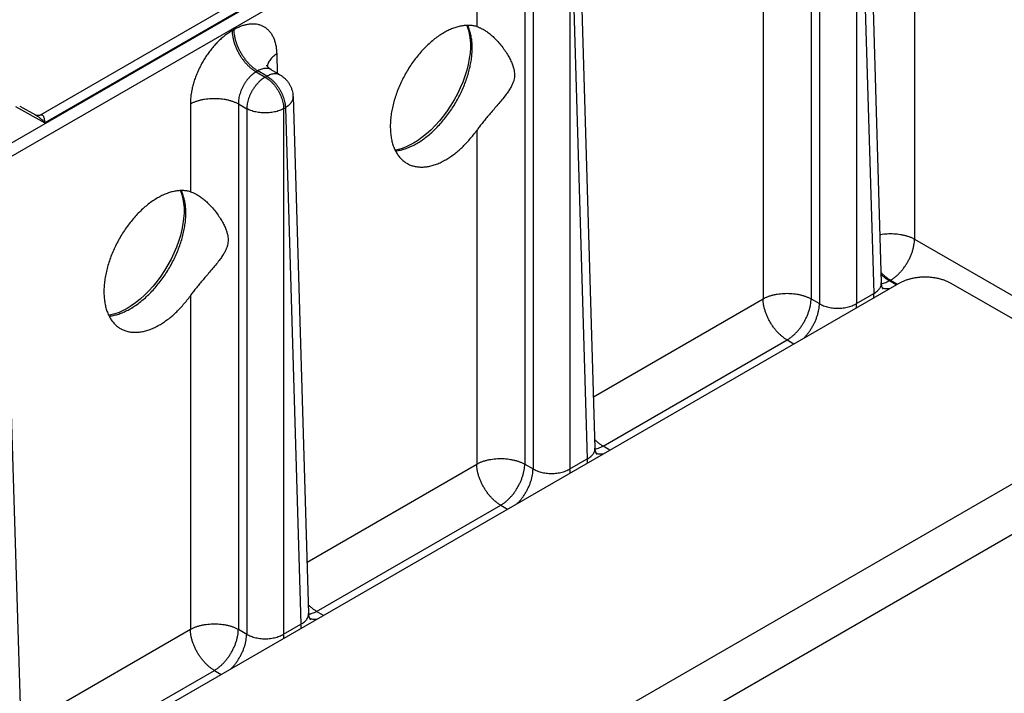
# Model space of a CAD drawing. Header units: inches. Extents: x 0 to 34, y 0 to 22.
# Tile 21 of 83: x 7 to 9.3, y 15.9 to 17.4. Entities that reach past the tile are written whole.
import ezdxf

# ---------------------------------------------------------------- set-up
doc = ezdxf.new("R2010")
doc.units = ezdxf.units.IN
doc.header["$LTSCALE"] = 1.87
doc.header["$MEASUREMENT"] = 0
doc.layers.get('0').update_dxf_attribs({"linetype": 'CONTINUOUS'})

msp = doc.modelspace()

# ---------------------------------------------------------------- linework, layer by layer
at = {"color": 7, "linetype": 'CONTINUOUS'}
for p, q in [((8.9531, 18.2464), (3.7273, 15.2291)), ((8.9666, 18.2233), (3.7408, 15.2061)), ((9.0768, 18.2233), (9.0768, 16.8994)), ((8.9647, 17.9863), (9.0006, 16.7989)), ((8.8393, 17.9696), (8.8393, 16.7623)), ((8.8584, 17.9586), (8.8584, 16.7512)), ((8.9432, 17.9586), (8.9432, 16.7512)), ((8.9471, 17.9609), (8.983, 16.7742)), ((8.3071, 17.6066), (8.343, 16.4192)), ((8.0714, 17.5899), (8.0714, 17.388)), ((8.1817, 17.5899), (8.1817, 16.3826)), ((8.2008, 17.5789), (8.2008, 16.3715)), ((8.2856, 17.5789), (8.2856, 16.3715)), ((8.2895, 17.5812), (8.3254, 16.3945)), ((8.729, 17.5289), (8.729, 16.7623)), ((7.5586, 17.4429), (7.0796, 17.1664)), ((7.4978, 17.4315), (7.0704, 17.1848)), ((7.5136, 17.3805), (7.5096, 17.3783)), ((7.6142, 17.2802), (7.6128, 17.3252)), ((7.5687, 17.2861), (7.5648, 17.2838)), ((7.5648, 17.2838), (7.5856, 17.2718)), ((7.5895, 17.2741), (7.5687, 17.2861)), ((7.6195, 17.2771), (7.5992, 17.2888)), ((7.5856, 17.2718), (7.5895, 17.2741)), ((7.4138, 17.2103), (7.4138, 17.0083)), ((7.524, 17.2103), (7.524, 16.0029)), ((7.524, 17.2103), (7.5432, 17.1992)), ((7.6495, 17.2269), (7.6854, 16.0395)), ((7.0121, 17.2041), (7.0796, 17.1664)), ((7.0218, 17.2052), (7.0581, 17.185)), ((7.5432, 17.1992), (7.5432, 15.9918)), ((7.628, 17.1992), (7.6319, 17.2015)), ((7.628, 17.1992), (7.628, 15.9918)), ((7.6319, 17.2015), (7.6678, 16.0148)), ((8.0714, 17.1492), (8.0714, 16.3826)), ((9.0768, 16.8994), (10.1173, 16.2987)), ((6.9919, 16.8473), (7.0278, 15.6598)), ((9.0191, 16.8035), (9.0217, 16.805)), ((9.035, 16.7943), (9.0191, 16.8035)), ((9.0217, 16.805), (9.0376, 16.7958)), ((9.0408, 16.7977), (4.9627, 14.443)), ((9.574, 16.5593), (9.161, 16.7977)), ((7.4138, 16.7695), (7.4138, 16.0029)), ((8.3394, 16.5373), (8.729, 16.7623)), ((8.8393, 16.7623), (8.8584, 16.7512)), ((8.9432, 16.7512), (8.983, 16.7742)), ((8.3615, 16.4238), (8.7841, 16.6678)), ((8.7841, 16.6678), (8.8, 16.6587)), ((5.4916, 14.1377), (9.574, 16.4947)), ((8.3774, 16.4146), (8.3615, 16.4238)), ((8.2856, 16.3715), (8.3254, 16.3945)), ((5.592, 14.0797), (9.574, 16.3788)), ((7.6818, 16.1576), (8.0714, 16.3826)), ((8.1817, 16.3826), (8.2008, 16.3715)), ((7.7038, 16.0441), (8.1265, 16.2881)), ((8.1265, 16.2881), (8.1424, 16.279)), ((7.7198, 16.0349), (7.7038, 16.0441)), ((7.628, 15.9918), (7.6678, 16.0148)), ((7.0242, 15.7779), (7.4138, 16.0029)), ((7.524, 16.0029), (7.5432, 15.9918)), ((7.0462, 15.6644), (7.4689, 15.9085)), ((7.4689, 15.9085), (7.4848, 15.8993))]:
    msp.add_line(p, q, dxfattribs=at)
for points in [[(8.0486, 17.3905), (8.0488, 17.3902), (8.0519, 17.3815), (8.0543, 17.372), (8.0559, 17.3617), (8.0568, 17.3507), (8.0568, 17.3391), (8.056, 17.3269), (8.0543, 17.3142), (8.0518, 17.301), (8.0484, 17.2877), (8.0443, 17.2741), (8.0393, 17.2604), (8.0336, 17.2468), (8.0271, 17.2332), (8.0199, 17.2199), (8.0122, 17.2069), (8.0038, 17.1944), (7.995, 17.1824), (7.9857, 17.1709), (7.976, 17.1602), (7.9661, 17.1502), (7.956, 17.1411), (7.9457, 17.1329), (7.9355, 17.1256), (7.9262, 17.1198)], [(7.5992, 17.2888), (7.5966, 17.2905), (7.5941, 17.2926), (7.5921, 17.2946), (7.5906, 17.2964), (7.5897, 17.2979), (7.5892, 17.2988), (7.5891, 17.299)], [(7.0704, 17.1848), (7.0701, 17.1846), (7.0691, 17.1841), (7.0675, 17.1837), (7.0656, 17.1834), (7.0634, 17.1834), (7.0612, 17.1838), (7.0592, 17.1844), (7.0581, 17.185)], [(7.9262, 17.1198), (7.9172, 17.115), (7.9075, 17.1107), (7.898, 17.1073), (7.8889, 17.1049), (7.8839, 17.1041)], [(7.391, 17.0108), (7.3911, 17.0106), (7.3943, 17.0018), (7.3967, 16.9923), (7.3983, 16.982), (7.3992, 16.971), (7.3992, 16.9594), (7.3983, 16.9472), (7.3967, 16.9345), (7.3942, 16.9214), (7.3908, 16.908), (7.3866, 16.8944), (7.3817, 16.8807), (7.3759, 16.8671), (7.3695, 16.8535), (7.3623, 16.8402), (7.3546, 16.8272), (7.3462, 16.8147), (7.3374, 16.8027), (7.3281, 16.7912), (7.3184, 16.7805), (7.3085, 16.7705), (7.2984, 16.7614), (7.2881, 16.7532), (7.2778, 16.7459), (7.2686, 16.7402)], [(9.005, 16.7844), (9.0051, 16.7844), (9.0048, 16.7847), (9.0042, 16.7855), (9.0034, 16.7871), (9.0024, 16.7894), (9.0015, 16.7923), (9.0009, 16.7957), (9.0006, 16.7988)], [(7.2686, 16.7402), (7.2596, 16.7353), (7.2499, 16.731), (7.2404, 16.7276), (7.2312, 16.7252), (7.2263, 16.7244)], [(8.3474, 16.4047), (8.3475, 16.4047), (8.3472, 16.405), (8.3466, 16.4059), (8.3458, 16.4074), (8.3448, 16.4097), (8.3439, 16.4126), (8.3432, 16.416), (8.343, 16.4192)], [(7.6898, 16.025), (7.6898, 16.025), (7.6896, 16.0253), (7.689, 16.0262), (7.6881, 16.0277), (7.6872, 16.03), (7.6863, 16.0329), (7.6856, 16.0363), (7.6854, 16.0395)]]:
    msp.add_lwpolyline(points, dxfattribs=at)
for points, knots in [([(7.6128, 17.3252), (7.6127, 17.3283), (7.6123, 17.3345), (7.611, 17.3435), (7.6089, 17.3519), (7.6061, 17.3598), (7.6027, 17.3669), (7.5986, 17.3733), (7.5938, 17.3789), (7.5885, 17.3837), (7.5826, 17.3876), (7.5761, 17.3906), (7.5693, 17.3926), (7.562, 17.3937), (7.5544, 17.3938), (7.5465, 17.393), (7.5384, 17.3913), (7.5301, 17.3886), (7.5218, 17.385), (7.5163, 17.3821), (7.5136, 17.3805)], [0, 0, 0, 0, 0.065273, 0.128002, 0.188011, 0.245241, 0.2998, 0.35205, 0.402476, 0.451605, 0.500046, 0.548484, 0.597603, 0.648015, 0.700242, 0.754781, 0.811999, 0.872009, 0.934739, 1, 1, 1, 1]), ([(7.9335, 17.1192), (7.9372, 17.1213), (7.9445, 17.1259), (7.9551, 17.1336), (7.9656, 17.1423), (7.9759, 17.1518), (7.9858, 17.1621), (7.9954, 17.1732), (8.0046, 17.1849), (8.0133, 17.1972), (8.0214, 17.21), (8.0289, 17.2232), (8.0357, 17.2366), (8.0418, 17.2503), (8.0471, 17.2641), (8.0516, 17.2778), (8.0553, 17.2915), (8.0581, 17.305), (8.06, 17.3182), (8.0611, 17.331), (8.0612, 17.3433), (8.0604, 17.3551), (8.0587, 17.3662), (8.0561, 17.3766), (8.0532, 17.3847), (8.0511, 17.3892), (8.0504, 17.3906)], [0, 0, 0, 0, 0.039867, 0.081313, 0.124213, 0.168415, 0.213741, 0.259999, 0.30698, 0.354464, 0.402225, 0.450031, 0.497651, 0.544857, 0.591423, 0.637139, 0.681803, 0.725232, 0.767264, 0.807761, 0.846619, 0.883768, 0.91918, 0.952879, 0.984944, 1, 1, 1, 1]), ([(8.0714, 17.388), (8.0686, 17.3888), (8.0629, 17.3901), (8.0541, 17.3908), (8.0449, 17.3906), (8.0354, 17.3892), (8.0257, 17.3869), (8.0158, 17.3835), (8.0058, 17.3791), (7.9993, 17.3756), (7.996, 17.3738)], [0, 0, 0, 0, 0.108891, 0.221, 0.337265, 0.458429, 0.585033, 0.717415, 0.855739, 1, 1, 1, 1]), ([(7.5096, 17.3783), (7.5068, 17.3766), (7.5011, 17.373), (7.4928, 17.367), (7.4846, 17.3601), (7.4766, 17.3525), (7.4689, 17.3443), (7.4615, 17.3355), (7.4544, 17.3262), (7.4478, 17.3164), (7.4416, 17.3062), (7.436, 17.2957), (7.4309, 17.285), (7.4265, 17.2742), (7.4226, 17.2632), (7.4194, 17.2523), (7.4169, 17.2415), (7.4151, 17.2308), (7.414, 17.2204), (7.4138, 17.2136), (7.4138, 17.2103)], [0, 0, 0, 0, 0.048996, 0.100205, 0.153371, 0.208186, 0.26433, 0.321608, 0.37982, 0.438676, 0.497869, 0.557121, 0.616157, 0.674666, 0.732354, 0.789008, 0.844415, 0.898253, 0.9502, 1, 1, 1, 1]), ([(7.5096, 17.3783), (7.5097, 17.376), (7.51, 17.3713), (7.511, 17.3643), (7.5125, 17.3571), (7.5146, 17.3497), (7.5173, 17.3424), (7.5205, 17.3351), (7.5241, 17.3279), (7.5281, 17.3209), (7.5326, 17.3143), (7.5374, 17.3079), (7.5425, 17.302), (7.5478, 17.2966), (7.5533, 17.2917), (7.559, 17.2875), (7.5628, 17.285), (7.5648, 17.2838)], [0, 0, 0, 0, 0.06004, 0.122835, 0.188083, 0.255414, 0.324408, 0.394603, 0.465512, 0.536632, 0.607456, 0.677482, 0.746227, 0.813236, 0.878096, 0.940447, 1, 1, 1, 1]), ([(7.5136, 17.3805), (7.5136, 17.3783), (7.5139, 17.3736), (7.5149, 17.3666), (7.5165, 17.3593), (7.5186, 17.352), (7.5212, 17.3446), (7.5244, 17.3373), (7.528, 17.3302), (7.5321, 17.3232), (7.5365, 17.3165), (7.5413, 17.3102), (7.5464, 17.3043), (7.5518, 17.2989), (7.5573, 17.294), (7.5629, 17.2897), (7.5668, 17.2872), (7.5687, 17.2861)], [0, 0, 0, 0, 0.06004, 0.122835, 0.188083, 0.255414, 0.324408, 0.394603, 0.465512, 0.536632, 0.607456, 0.677482, 0.746227, 0.813236, 0.878096, 0.940447, 1, 1, 1, 1]), ([(7.996, 17.3738), (7.9924, 17.3717), (7.9851, 17.3671), (7.9746, 17.3595), (7.9643, 17.3508), (7.9542, 17.3413), (7.9444, 17.331), (7.935, 17.32), (7.9261, 17.3083), (7.9177, 17.296), (7.9098, 17.2832), (7.9026, 17.27), (7.8961, 17.2566), (7.8903, 17.2429), (7.8852, 17.2291), (7.881, 17.2153), (7.8777, 17.2016), (7.8751, 17.1881), (7.8735, 17.1748), (7.8728, 17.162), (7.873, 17.1496), (7.874, 17.1377), (7.876, 17.1266), (7.8788, 17.1161), (7.8825, 17.1064), (7.8871, 17.0976), (7.8924, 17.0897), (7.8986, 17.0829), (7.9052, 17.0772), (7.91, 17.0742), (7.9123, 17.0729)], [0, 0, 0, 0, 0.035137, 0.071649, 0.109399, 0.148318, 0.188186, 0.228926, 0.270269, 0.312122, 0.3542, 0.396388, 0.43842, 0.480147, 0.521353, 0.561847, 0.601487, 0.640065, 0.677503, 0.713608, 0.748365, 0.781635, 0.813464, 0.843803, 0.872768, 0.900436, 0.927001, 0.952687, 0.977757, 1, 1, 1, 1]), ([(8.0714, 17.388), (8.0733, 17.3875), (8.0775, 17.386), (8.0831, 17.3833), (8.0867, 17.3812), (8.0883, 17.3803)], [0, 0, 0, 0, 0.326273, 0.705148, 1, 1, 1, 1]), ([(8.0883, 17.3803), (8.0891, 17.3798), (8.0925, 17.3777), (8.0987, 17.3733), (8.107, 17.3665), (8.1158, 17.3581), (8.1247, 17.3481), (8.1332, 17.3373), (8.1405, 17.3264), (8.1464, 17.3162), (8.151, 17.3068), (8.1543, 17.2984), (8.1565, 17.2908), (8.1578, 17.2838), (8.1583, 17.2774), (8.1579, 17.2711), (8.1568, 17.2648), (8.1546, 17.2581), (8.1513, 17.2509), (8.1467, 17.243), (8.1407, 17.2343), (8.1332, 17.2245), (8.1247, 17.214), (8.1157, 17.2035), (8.1069, 17.1933), (8.0986, 17.1836), (8.0909, 17.1743), (8.0838, 17.1656), (8.0773, 17.1573), (8.0733, 17.1519), (8.0714, 17.1492)], [0, 0, 0, 0, 0.009361, 0.042281, 0.07988, 0.122352, 0.170101, 0.220257, 0.266962, 0.307928, 0.344197, 0.375895, 0.403404, 0.427671, 0.44994, 0.471358, 0.493294, 0.517311, 0.544803, 0.5764, 0.613094, 0.656639, 0.705643, 0.755137, 0.802365, 0.847218, 0.889401, 0.928892, 0.965722, 1, 1, 1, 1]), ([(7.6128, 17.3252), (7.6111, 17.3241), (7.6077, 17.322), (7.6031, 17.3183), (7.5992, 17.3144), (7.5959, 17.3104), (7.5933, 17.3062), (7.5916, 17.3022), (7.5909, 17.2997), (7.5906, 17.2986)], [0, 0, 0, 0, 0.17281, 0.336759, 0.491831, 0.638378, 0.777177, 0.909461, 1, 1, 1, 1]), ([(7.5648, 17.2838), (7.5632, 17.2829), (7.56, 17.2808), (7.5554, 17.2772), (7.5509, 17.2731), (7.5467, 17.2685), (7.5426, 17.2635), (7.5389, 17.2581), (7.5355, 17.2524), (7.5325, 17.2465), (7.5299, 17.2404), (7.5277, 17.2343), (7.526, 17.2281), (7.5248, 17.222), (7.5241, 17.2161), (7.524, 17.2122), (7.524, 17.2103)], [0, 0, 0, 0, 0.063628, 0.130343, 0.199827, 0.271667, 0.345379, 0.42043, 0.496247, 0.572237, 0.647803, 0.722358, 0.795342, 0.866236, 0.934579, 1, 1, 1, 1]), ([(7.5992, 17.2888), (7.5991, 17.2889), (7.5979, 17.2896), (7.5953, 17.2907), (7.5913, 17.2917), (7.587, 17.2919), (7.5826, 17.2915), (7.578, 17.2904), (7.5733, 17.2886), (7.5703, 17.287), (7.5687, 17.2861)], [0, 0, 0, 0, 0.01009, 0.1349, 0.262059, 0.393997, 0.532664, 0.679442, 0.835128, 1, 1, 1, 1]), ([(7.5895, 17.2741), (7.591, 17.275), (7.5941, 17.2766), (7.5987, 17.2784), (7.6033, 17.2795), (7.6076, 17.28), (7.6118, 17.2798), (7.6157, 17.2789), (7.6182, 17.2778), (7.6194, 17.2771), (7.6195, 17.2771)], [0, 0, 0, 0, 0.167394, 0.324928, 0.472747, 0.611553, 0.742678, 0.868103, 0.990384, 1, 1, 1, 1]), ([(7.6195, 17.2771), (7.6214, 17.276), (7.625, 17.2736), (7.6301, 17.2694), (7.6348, 17.2647), (7.6389, 17.2594), (7.6424, 17.2537), (7.6453, 17.2476), (7.6474, 17.2412), (7.6489, 17.2346), (7.6494, 17.2298), (7.6495, 17.2272), (7.6495, 17.2269)], [0, 0, 0, 0, 0.106945, 0.213985, 0.323489, 0.431887, 0.542942, 0.652064, 0.764204, 0.873564, 0.985403, 1, 1, 1, 1]), ([(7.5856, 17.2718), (7.584, 17.2709), (7.5808, 17.2689), (7.5762, 17.2653), (7.5716, 17.2612), (7.5673, 17.2566), (7.5632, 17.2517), (7.5593, 17.2463), (7.5558, 17.2407), (7.5526, 17.2349), (7.5499, 17.2289), (7.5475, 17.2228), (7.5457, 17.2168), (7.5443, 17.2108), (7.5434, 17.2049), (7.5432, 17.2011), (7.5432, 17.1992)], [0, 0, 0, 0, 0.063574, 0.13041, 0.200286, 0.272674, 0.346853, 0.422303, 0.49845, 0.574671, 0.650311, 0.724766, 0.797463, 0.867867, 0.935508, 1, 1, 1, 1]), ([(7.5856, 17.2718), (7.5872, 17.2709), (7.5904, 17.2688), (7.595, 17.2653), (7.5995, 17.2612), (7.6039, 17.2566), (7.608, 17.2516), (7.6118, 17.2463), (7.6154, 17.2407), (7.6185, 17.2348), (7.6213, 17.2289), (7.6236, 17.2228), (7.6255, 17.2167), (7.6269, 17.2108), (7.6277, 17.2049), (7.628, 17.2011), (7.628, 17.1992)], [0, 0, 0, 0, 0.063916, 0.131024, 0.200956, 0.273257, 0.347406, 0.422831, 0.498925, 0.575069, 0.650639, 0.725026, 0.797653, 0.867988, 0.935564, 1, 1, 1, 1]), ([(7.5895, 17.2741), (7.5911, 17.2732), (7.5943, 17.2711), (7.5989, 17.2676), (7.6034, 17.2635), (7.6078, 17.2589), (7.6119, 17.2539), (7.6158, 17.2486), (7.6193, 17.243), (7.6225, 17.2371), (7.6252, 17.2312), (7.6275, 17.2251), (7.6294, 17.219), (7.6308, 17.2131), (7.6317, 17.2072), (7.6319, 17.2034), (7.6319, 17.2015)], [0, 0, 0, 0, 0.063574, 0.13041, 0.200286, 0.272674, 0.346853, 0.422303, 0.49845, 0.574671, 0.650311, 0.724766, 0.797463, 0.867867, 0.935508, 1, 1, 1, 1]), ([(7.4138, 17.2103), (7.4156, 17.2113), (7.4195, 17.2132), (7.4256, 17.2158), (7.4322, 17.2179), (7.4391, 17.2198), (7.4463, 17.2212), (7.4537, 17.2222), (7.4613, 17.2228), (7.4689, 17.223), (7.4765, 17.2228), (7.4841, 17.2222), (7.4915, 17.2212), (7.4987, 17.2198), (7.5056, 17.2179), (7.5122, 17.2158), (7.5183, 17.2132), (7.5222, 17.2113), (7.524, 17.2103)], [0, 0, 0, 0, 0.055565, 0.113741, 0.174274, 0.236852, 0.301118, 0.366679, 0.433119, 0.500001, 0.566884, 0.633323, 0.698884, 0.76315, 0.825727, 0.88626, 0.944435, 1, 1, 1, 1]), ([(7.6495, 17.2269), (7.6495, 17.2261), (7.6494, 17.2241), (7.6489, 17.2209), (7.6475, 17.2173), (7.6456, 17.2137), (7.643, 17.2104), (7.6398, 17.2072), (7.6361, 17.2042), (7.6334, 17.2024), (7.6319, 17.2015)], [0, 0, 0, 0, 0.073905, 0.187547, 0.305045, 0.428314, 0.558771, 0.697321, 0.844392, 1, 1, 1, 1]), ([(7.0704, 17.1848), (7.0708, 17.185), (7.0717, 17.1854), (7.0731, 17.1855), (7.0745, 17.1846), (7.0757, 17.1829), (7.0768, 17.1802), (7.0778, 17.1766), (7.0787, 17.1718), (7.0793, 17.1683), (7.0796, 17.1664)], [0, 0, 0, 0, 0.060137, 0.116728, 0.178034, 0.261667, 0.380952, 0.543401, 0.750895, 1, 1, 1, 1]), ([(7.628, 17.1992), (7.6265, 17.1984), (7.6233, 17.1968), (7.6182, 17.1948), (7.6128, 17.193), (7.6071, 17.1916), (7.6011, 17.1905), (7.595, 17.1898), (7.5888, 17.1894), (7.5825, 17.1894), (7.5762, 17.1898), (7.5701, 17.1905), (7.5641, 17.1916), (7.5584, 17.193), (7.553, 17.1947), (7.5479, 17.1968), (7.5447, 17.1984), (7.5432, 17.1992)], [0, 0, 0, 0, 0.059033, 0.121065, 0.185924, 0.253198, 0.322257, 0.3926, 0.463767, 0.535233, 0.606437, 0.676831, 0.745907, 0.813179, 0.878202, 0.940582, 1, 1, 1, 1]), ([(7.0581, 17.185), (7.0595, 17.1842), (7.0628, 17.1821), (7.0678, 17.1782), (7.0736, 17.1729), (7.0775, 17.1687), (7.0796, 17.1664)], [0, 0, 0, 0, 0.17402, 0.400051, 0.671322, 1, 1, 1, 1]), ([(8.0004, 17.082), (8.0036, 17.0838), (8.01, 17.0878), (8.0194, 17.0945), (8.0287, 17.102), (8.0378, 17.1102), (8.0467, 17.1191), (8.0553, 17.1286), (8.0636, 17.1386), (8.0688, 17.1456), (8.0714, 17.1492)], [0, 0, 0, 0, 0.113338, 0.230638, 0.35165, 0.476066, 0.603527, 0.733632, 0.865944, 1, 1, 1, 1]), ([(7.8848, 17.1023), (7.887, 17.1025), (7.8927, 17.1033), (7.9019, 17.1054), (7.9124, 17.1089), (7.923, 17.1135), (7.93, 17.1172), (7.9335, 17.1192)], [0, 0, 0, 0, 0.129693, 0.331599, 0.543827, 0.766644, 1, 1, 1, 1]), ([(7.9123, 17.0729), (7.9125, 17.0728), (7.9154, 17.0712), (7.9212, 17.0687), (7.9299, 17.0663), (7.9391, 17.065), (7.9487, 17.0649), (7.9587, 17.0661), (7.9689, 17.0683), (7.9794, 17.0717), (7.9899, 17.0763), (7.9969, 17.08), (8.0004, 17.082)], [0, 0, 0, 0, 0.009859, 0.105549, 0.202807, 0.302605, 0.40619, 0.514146, 0.627302, 0.745833, 0.8701, 1, 1, 1, 1]), ([(7.2759, 16.7395), (7.2796, 16.7416), (7.2868, 16.7462), (7.2975, 16.7539), (7.308, 16.7626), (7.3182, 16.7721), (7.3282, 16.7824), (7.3378, 16.7935), (7.347, 16.8052), (7.3557, 16.8175), (7.3638, 16.8303), (7.3713, 16.8435), (7.3781, 16.857), (7.3842, 16.8706), (7.3895, 16.8844), (7.394, 16.8981), (7.3977, 16.9118), (7.4005, 16.9253), (7.4024, 16.9385), (7.4034, 16.9513), (7.4036, 16.9636), (7.4028, 16.9754), (7.4011, 16.9865), (7.3985, 16.9969), (7.3956, 17.005), (7.3935, 17.0095), (7.3928, 17.0109)], [0, 0, 0, 0, 0.039867, 0.081313, 0.124213, 0.168415, 0.213741, 0.259999, 0.30698, 0.354464, 0.402225, 0.450031, 0.497651, 0.544857, 0.591423, 0.637139, 0.681803, 0.725232, 0.767264, 0.807761, 0.846619, 0.883768, 0.91918, 0.952879, 0.984944, 1, 1, 1, 1]), ([(7.4138, 17.0083), (7.411, 17.0091), (7.4053, 17.0104), (7.3965, 17.0111), (7.3873, 17.0109), (7.3778, 17.0096), (7.3681, 17.0072), (7.3582, 17.0038), (7.3482, 16.9994), (7.3417, 16.996), (7.3384, 16.9941)], [0, 0, 0, 0, 0.108891, 0.221, 0.337265, 0.458429, 0.585033, 0.717415, 0.855739, 1, 1, 1, 1]), ([(7.4138, 17.0083), (7.4157, 17.0078), (7.4198, 17.0063), (7.4255, 17.0036), (7.4291, 17.0015), (7.4307, 17.0006)], [0, 0, 0, 0, 0.326273, 0.705148, 1, 1, 1, 1]), ([(7.3384, 16.9941), (7.3348, 16.992), (7.3275, 16.9874), (7.317, 16.9798), (7.3067, 16.9711), (7.2966, 16.9616), (7.2868, 16.9513), (7.2774, 16.9403), (7.2685, 16.9286), (7.26, 16.9163), (7.2522, 16.9035), (7.245, 16.8903), (7.2385, 16.8769), (7.2327, 16.8632), (7.2276, 16.8494), (7.2234, 16.8356), (7.22, 16.8219), (7.2175, 16.8084), (7.2159, 16.7951), (7.2152, 16.7823), (7.2153, 16.7699), (7.2164, 16.7581), (7.2184, 16.7469), (7.2212, 16.7364), (7.2249, 16.7267), (7.2295, 16.7179), (7.2348, 16.71), (7.241, 16.7032), (7.2476, 16.6975), (7.2523, 16.6945), (7.2547, 16.6932)], [0, 0, 0, 0, 0.035137, 0.071649, 0.109399, 0.148318, 0.188186, 0.228926, 0.270269, 0.312122, 0.3542, 0.396388, 0.43842, 0.480147, 0.521353, 0.561847, 0.601487, 0.640065, 0.677503, 0.713608, 0.748365, 0.781635, 0.813464, 0.843803, 0.872768, 0.900436, 0.927001, 0.952687, 0.977757, 1, 1, 1, 1]), ([(7.4307, 17.0006), (7.4315, 17.0001), (7.4349, 16.998), (7.4411, 16.9936), (7.4494, 16.9868), (7.4582, 16.9784), (7.4671, 16.9684), (7.4756, 16.9576), (7.4829, 16.9467), (7.4888, 16.9365), (7.4933, 16.9272), (7.4967, 16.9187), (7.4989, 16.9111), (7.5002, 16.9041), (7.5007, 16.8977), (7.5003, 16.8914), (7.4992, 16.8851), (7.497, 16.8784), (7.4937, 16.8712), (7.4891, 16.8633), (7.4831, 16.8546), (7.4756, 16.8448), (7.4671, 16.8343), (7.4581, 16.8238), (7.4493, 16.8136), (7.441, 16.8039), (7.4333, 16.7947), (7.4261, 16.7859), (7.4197, 16.7776), (7.4156, 16.7722), (7.4138, 16.7695)], [0, 0, 0, 0, 0.009361, 0.042281, 0.07988, 0.122352, 0.170101, 0.220257, 0.266962, 0.307928, 0.344197, 0.375895, 0.403404, 0.427671, 0.44994, 0.471358, 0.493294, 0.517311, 0.544803, 0.5764, 0.613094, 0.656639, 0.705643, 0.755137, 0.802365, 0.847218, 0.889401, 0.928892, 0.965722, 1, 1, 1, 1]), ([(8.9972, 16.91), (8.9979, 16.9101), (9.0009, 16.9106), (9.0066, 16.9114), (9.0141, 16.912), (9.0218, 16.9122), (9.0294, 16.912), (9.037, 16.9114), (9.0444, 16.9104), (9.0516, 16.9089), (9.0585, 16.9071), (9.065, 16.9049), (9.0711, 16.9024), (9.075, 16.9005), (9.0768, 16.8994)], [0, 0, 0, 0, 0.023143, 0.114914, 0.20792, 0.30155, 0.395151, 0.488101, 0.579809, 0.669781, 0.757356, 0.841836, 0.922789, 1, 1, 1, 1]), ([(9.0217, 16.805), (9.0237, 16.8061), (9.0275, 16.8086), (9.0332, 16.8129), (9.0387, 16.8178), (9.044, 16.8232), (9.0491, 16.8291), (9.0539, 16.8354), (9.0584, 16.8421), (9.0624, 16.8491), (9.066, 16.8562), (9.0692, 16.8635), (9.0719, 16.8709), (9.074, 16.8782), (9.0755, 16.8855), (9.0765, 16.8925), (9.0768, 16.8972), (9.0769, 16.8994)], [0, 0, 0, 0, 0.059553, 0.121905, 0.186766, 0.253775, 0.322521, 0.392547, 0.463371, 0.534491, 0.6054, 0.675594, 0.744587, 0.811918, 0.877166, 0.93996, 1, 1, 1, 1]), ([(9.0217, 16.805), (9.0198, 16.8061), (9.0159, 16.8086), (9.0103, 16.8129), (9.0049, 16.8177), (9.0015, 16.8211), (8.9999, 16.8228)], [0, 0, 0, 0, 0.238164, 0.487812, 0.748095, 1, 1, 1, 1]), ([(9.0191, 16.8035), (9.0171, 16.8046), (9.0132, 16.8071), (9.0076, 16.8114), (9.0032, 16.8153), (9.0007, 16.8177), (9, 16.8185)], [0, 0, 0, 0, 0.27786, 0.568777, 0.871398, 1, 1, 1, 1]), ([(9.0191, 16.8035), (9.0172, 16.8024), (9.0135, 16.8005), (9.0079, 16.7983), (9.0036, 16.7971), (9.0013, 16.7966), (9.0008, 16.7965)], [0, 0, 0, 0, 0.3257, 0.633988, 0.925237, 1, 1, 1, 1]), ([(9.161, 16.7977), (9.159, 16.7988), (9.1548, 16.801), (9.1481, 16.8039), (9.141, 16.8064), (9.1334, 16.8084), (9.1256, 16.81), (9.1175, 16.8112), (9.1093, 16.8119), (9.1009, 16.8121), (9.0926, 16.8119), (9.0844, 16.8112), (9.0763, 16.81), (9.0685, 16.8084), (9.0609, 16.8064), (9.0538, 16.8039), (9.0471, 16.801), (9.0429, 16.7988), (9.0408, 16.7977)], [0, 0, 0, 0, 0.055811, 0.114213, 0.174732, 0.23735, 0.301591, 0.366947, 0.433314, 0.500002, 0.566688, 0.633055, 0.698411, 0.76265, 0.825268, 0.885787, 0.944189, 1, 1, 1, 1]), ([(8.983, 16.7742), (8.9845, 16.775), (8.9872, 16.7767), (8.9909, 16.7795), (8.9941, 16.7826), (8.9967, 16.7858), (8.9986, 16.7892), (9, 16.7928), (9.0006, 16.796), (9.0006, 16.798), (9.0006, 16.7988)], [0, 0, 0, 0, 0.155163, 0.301529, 0.439291, 0.56907, 0.691984, 0.809678, 0.924249, 1, 1, 1, 1]), ([(9.0199, 16.7855), (9.0186, 16.7853), (9.0156, 16.7849), (9.0109, 16.7849), (9.0075, 16.7855), (9.0057, 16.7859), (9.0056, 16.786)], [0, 0, 0, 0, 0.273076, 0.627007, 0.964989, 1, 1, 1, 1]), ([(7.3427, 16.7023), (7.346, 16.7041), (7.3524, 16.7081), (7.3618, 16.7149), (7.3711, 16.7223), (7.3802, 16.7305), (7.3891, 16.7394), (7.3977, 16.7489), (7.406, 16.7589), (7.4112, 16.7659), (7.4138, 16.7695)], [0, 0, 0, 0, 0.113338, 0.230638, 0.35165, 0.476066, 0.603527, 0.733632, 0.865944, 1, 1, 1, 1]), ([(8.729, 16.7623), (8.7308, 16.7633), (8.7347, 16.7652), (8.7409, 16.7678), (8.7474, 16.7699), (8.7543, 16.7718), (8.7616, 16.7732), (8.769, 16.7742), (8.7765, 16.7748), (8.7842, 16.775), (8.7918, 16.7748), (8.7994, 16.7742), (8.8068, 16.7732), (8.814, 16.7717), (8.8209, 16.7699), (8.8274, 16.7677), (8.8336, 16.7652), (8.8374, 16.7633), (8.8393, 16.7623)], [0, 0, 0, 0, 0.055616, 0.11385, 0.174446, 0.237089, 0.301419, 0.367043, 0.43355, 0.500503, 0.567436, 0.633902, 0.699479, 0.763814, 0.826435, 0.886848, 0.944744, 1, 1, 1, 1]), ([(8.7841, 16.6678), (8.7822, 16.669), (8.7783, 16.6714), (8.7727, 16.6757), (8.7672, 16.6806), (8.7618, 16.686), (8.7568, 16.6919), (8.752, 16.6982), (8.7475, 16.7049), (8.7434, 16.7119), (8.7398, 16.719), (8.7366, 16.7263), (8.734, 16.7337), (8.7318, 16.741), (8.7303, 16.7483), (8.7293, 16.7553), (8.729, 16.76), (8.729, 16.7623)], [0, 0, 0, 0, 0.059334, 0.12153, 0.186375, 0.253431, 0.322183, 0.392226, 0.463082, 0.534241, 0.605184, 0.675415, 0.744447, 0.811817, 0.877101, 0.939929, 1, 1, 1, 1]), ([(8.7841, 16.6678), (8.7861, 16.669), (8.79, 16.6715), (8.7956, 16.6757), (8.8011, 16.6806), (8.8064, 16.686), (8.8115, 16.6919), (8.8163, 16.6983), (8.8208, 16.7049), (8.8248, 16.7119), (8.8285, 16.7191), (8.8316, 16.7264), (8.8343, 16.7337), (8.8364, 16.7411), (8.838, 16.7483), (8.839, 16.7553), (8.8392, 16.76), (8.8393, 16.7623)], [0, 0, 0, 0, 0.059553, 0.121905, 0.186766, 0.253775, 0.322521, 0.392547, 0.463371, 0.534491, 0.6054, 0.675594, 0.744587, 0.811918, 0.877166, 0.93996, 1, 1, 1, 1]), ([(8.9837, 16.7647), (8.9836, 16.7656), (8.9832, 16.7688), (8.9831, 16.7719), (8.983, 16.7742)], [0, 0, 0, 0, 0.285812, 1, 1, 1, 1]), ([(7.2272, 16.7226), (7.2294, 16.7228), (7.2351, 16.7236), (7.2443, 16.7257), (7.2548, 16.7292), (7.2654, 16.7338), (7.2724, 16.7375), (7.2759, 16.7395)], [0, 0, 0, 0, 0.129693, 0.331599, 0.543827, 0.766644, 1, 1, 1, 1]), ([(8.8216, 16.671), (8.8229, 16.6723), (8.826, 16.6755), (8.8306, 16.6809), (8.8354, 16.6872), (8.8399, 16.6939), (8.8439, 16.7009), (8.8476, 16.708), (8.8507, 16.7153), (8.8534, 16.7227), (8.8555, 16.73), (8.8571, 16.7373), (8.8581, 16.7443), (8.8583, 16.749), (8.8584, 16.7512)], [0, 0, 0, 0, 0.061511, 0.147969, 0.236038, 0.32511, 0.414554, 0.503732, 0.592012, 0.678781, 0.76346, 0.845518, 0.924492, 1, 1, 1, 1]), ([(8.8584, 16.7512), (8.8599, 16.7503), (8.8631, 16.7486), (8.8682, 16.7464), (8.8736, 16.7445), (8.8793, 16.7429), (8.8853, 16.7418), (8.8914, 16.741), (8.8977, 16.7406), (8.9039, 16.7406), (8.9102, 16.741), (8.9163, 16.7418), (8.9223, 16.7429), (8.928, 16.7445), (8.9334, 16.7464), (8.9385, 16.7486), (8.9417, 16.7503), (8.9432, 16.7512)], [0, 0, 0, 0, 0.060081, 0.122812, 0.187923, 0.255068, 0.323847, 0.393822, 0.464526, 0.535474, 0.606178, 0.676153, 0.744931, 0.812077, 0.877188, 0.93992, 1, 1, 1, 1]), ([(8.9439, 16.7417), (8.9438, 16.7426), (8.9434, 16.7458), (8.9432, 16.749), (8.9432, 16.7512)], [0, 0, 0, 0, 0.285816, 1, 1, 1, 1]), ([(7.2547, 16.6932), (7.2549, 16.6931), (7.2578, 16.6915), (7.2635, 16.689), (7.2723, 16.6866), (7.2815, 16.6853), (7.2911, 16.6853), (7.3011, 16.6864), (7.3113, 16.6886), (7.3218, 16.6921), (7.3323, 16.6966), (7.3393, 16.7003), (7.3427, 16.7023)], [0, 0, 0, 0, 0.009859, 0.105549, 0.202807, 0.302605, 0.40619, 0.514146, 0.627302, 0.745833, 0.8701, 1, 1, 1, 1]), ([(8.3254, 16.3945), (8.3269, 16.3953), (8.3296, 16.397), (8.3333, 16.3998), (8.3365, 16.4029), (8.3391, 16.4061), (8.341, 16.4095), (8.3424, 16.4131), (8.343, 16.4163), (8.343, 16.4183), (8.343, 16.4192)], [0, 0, 0, 0, 0.155163, 0.301529, 0.439291, 0.56907, 0.691984, 0.809678, 0.924249, 1, 1, 1, 1]), ([(8.3615, 16.4238), (8.3595, 16.4249), (8.3556, 16.4274), (8.35, 16.4317), (8.3456, 16.4356), (8.3431, 16.438), (8.3424, 16.4388)], [0, 0, 0, 0, 0.27786, 0.568777, 0.871398, 1, 1, 1, 1]), ([(8.3615, 16.4238), (8.3596, 16.4227), (8.3559, 16.4208), (8.3503, 16.4186), (8.346, 16.4174), (8.3437, 16.4169), (8.3432, 16.4168)], [0, 0, 0, 0, 0.3257, 0.633988, 0.925237, 1, 1, 1, 1]), ([(8.0714, 16.3826), (8.0732, 16.3836), (8.0771, 16.3855), (8.0833, 16.3881), (8.0898, 16.3903), (8.0967, 16.3921), (8.1039, 16.3935), (8.1114, 16.3945), (8.1189, 16.3951), (8.1266, 16.3954), (8.1342, 16.3951), (8.1418, 16.3945), (8.1492, 16.3935), (8.1564, 16.392), (8.1633, 16.3902), (8.1698, 16.388), (8.176, 16.3855), (8.1798, 16.3836), (8.1817, 16.3826)], [0, 0, 0, 0, 0.055616, 0.11385, 0.174446, 0.237089, 0.301419, 0.367043, 0.43355, 0.500503, 0.567436, 0.633902, 0.699479, 0.763814, 0.826435, 0.886848, 0.944744, 1, 1, 1, 1]), ([(8.3261, 16.385), (8.326, 16.3859), (8.3256, 16.3891), (8.3255, 16.3923), (8.3254, 16.3945)], [0, 0, 0, 0, 0.285812, 1, 1, 1, 1]), ([(8.3623, 16.4058), (8.361, 16.4056), (8.358, 16.4052), (8.3533, 16.4052), (8.3499, 16.4058), (8.3481, 16.4062), (8.348, 16.4063)], [0, 0, 0, 0, 0.273076, 0.627007, 0.964989, 1, 1, 1, 1]), ([(8.1265, 16.2881), (8.1246, 16.2893), (8.1207, 16.2918), (8.1151, 16.296), (8.1096, 16.3009), (8.1042, 16.3063), (8.0991, 16.3122), (8.0943, 16.3185), (8.0899, 16.3252), (8.0858, 16.3322), (8.0822, 16.3393), (8.079, 16.3467), (8.0764, 16.354), (8.0742, 16.3613), (8.0727, 16.3686), (8.0717, 16.3756), (8.0714, 16.3803), (8.0714, 16.3826)], [0, 0, 0, 0, 0.059334, 0.12153, 0.186375, 0.253431, 0.322183, 0.392226, 0.463082, 0.534241, 0.605184, 0.675415, 0.744447, 0.811817, 0.877101, 0.939929, 1, 1, 1, 1]), ([(8.1265, 16.2881), (8.1285, 16.2893), (8.1324, 16.2918), (8.138, 16.296), (8.1435, 16.3009), (8.1488, 16.3063), (8.1539, 16.3122), (8.1587, 16.3186), (8.1632, 16.3252), (8.1672, 16.3322), (8.1709, 16.3394), (8.174, 16.3467), (8.1767, 16.354), (8.1788, 16.3614), (8.1804, 16.3686), (8.1813, 16.3756), (8.1816, 16.3803), (8.1817, 16.3826)], [0, 0, 0, 0, 0.059553, 0.121905, 0.186766, 0.253775, 0.322521, 0.392547, 0.463371, 0.534491, 0.6054, 0.675594, 0.744587, 0.811918, 0.877166, 0.93996, 1, 1, 1, 1]), ([(8.164, 16.2913), (8.1653, 16.2926), (8.1684, 16.2958), (8.173, 16.3012), (8.1778, 16.3075), (8.1823, 16.3142), (8.1863, 16.3212), (8.19, 16.3283), (8.1931, 16.3356), (8.1958, 16.343), (8.1979, 16.3503), (8.1995, 16.3576), (8.2004, 16.3646), (8.2007, 16.3693), (8.2008, 16.3715)], [0, 0, 0, 0, 0.061511, 0.147969, 0.236038, 0.32511, 0.414554, 0.503732, 0.592012, 0.678781, 0.76346, 0.845518, 0.924492, 1, 1, 1, 1]), ([(8.2008, 16.3715), (8.2023, 16.3706), (8.2055, 16.3689), (8.2106, 16.3667), (8.216, 16.3648), (8.2217, 16.3632), (8.2277, 16.3621), (8.2338, 16.3613), (8.24, 16.3609), (8.2463, 16.3609), (8.2525, 16.3613), (8.2587, 16.3621), (8.2646, 16.3632), (8.2704, 16.3648), (8.2758, 16.3667), (8.2809, 16.3689), (8.2841, 16.3706), (8.2856, 16.3715)], [0, 0, 0, 0, 0.060081, 0.122812, 0.187923, 0.255068, 0.323847, 0.393822, 0.464526, 0.535474, 0.606178, 0.676153, 0.744931, 0.812077, 0.877188, 0.93992, 1, 1, 1, 1]), ([(8.2863, 16.3621), (8.2862, 16.363), (8.2858, 16.3661), (8.2856, 16.3693), (8.2856, 16.3715)], [0, 0, 0, 0, 0.285816, 1, 1, 1, 1]), ([(7.7038, 16.0441), (7.7019, 16.0452), (7.698, 16.0477), (7.6924, 16.052), (7.688, 16.0559), (7.6855, 16.0583), (7.6847, 16.0591)], [0, 0, 0, 0, 0.27786, 0.568777, 0.871398, 1, 1, 1, 1]), ([(7.6678, 16.0148), (7.6692, 16.0156), (7.672, 16.0173), (7.6757, 16.0201), (7.6789, 16.0232), (7.6814, 16.0264), (7.6834, 16.0299), (7.6848, 16.0334), (7.6853, 16.0366), (7.6854, 16.0387), (7.6854, 16.0395)], [0, 0, 0, 0, 0.155163, 0.301529, 0.439291, 0.56907, 0.691984, 0.809678, 0.924249, 1, 1, 1, 1]), ([(7.7038, 16.0441), (7.702, 16.043), (7.6983, 16.0411), (7.6927, 16.0389), (7.6884, 16.0377), (7.6861, 16.0372), (7.6856, 16.0372)], [0, 0, 0, 0, 0.3257, 0.633988, 0.925237, 1, 1, 1, 1]), ([(7.4138, 16.0029), (7.4156, 16.0039), (7.4195, 16.0059), (7.4256, 16.0084), (7.4322, 16.0106), (7.4391, 16.0124), (7.4463, 16.0138), (7.4538, 16.0148), (7.4613, 16.0155), (7.469, 16.0157), (7.4766, 16.0155), (7.4842, 16.0148), (7.4916, 16.0138), (7.4988, 16.0124), (7.5057, 16.0105), (7.5122, 16.0084), (7.5183, 16.0058), (7.5222, 16.0039), (7.524, 16.0029)], [0, 0, 0, 0, 0.055616, 0.11385, 0.174446, 0.237089, 0.301419, 0.367043, 0.43355, 0.500503, 0.567436, 0.633902, 0.699479, 0.763814, 0.826435, 0.886848, 0.944744, 1, 1, 1, 1]), ([(7.6685, 16.0054), (7.6684, 16.0063), (7.668, 16.0094), (7.6678, 16.0126), (7.6678, 16.0148)], [0, 0, 0, 0, 0.285812, 1, 1, 1, 1]), ([(7.7047, 16.0261), (7.7034, 16.0259), (7.7004, 16.0255), (7.6957, 16.0255), (7.6923, 16.0261), (7.6905, 16.0265), (7.6904, 16.0266)], [0, 0, 0, 0, 0.273076, 0.627007, 0.964989, 1, 1, 1, 1]), ([(7.4689, 15.9085), (7.467, 15.9096), (7.4631, 15.9121), (7.4575, 15.9163), (7.452, 15.9212), (7.4466, 15.9266), (7.4415, 15.9325), (7.4367, 15.9388), (7.4323, 15.9455), (7.4282, 15.9525), (7.4246, 15.9597), (7.4214, 15.967), (7.4188, 15.9743), (7.4166, 15.9817), (7.4151, 15.9889), (7.4141, 15.9959), (7.4138, 16.0006), (7.4138, 16.0029)], [0, 0, 0, 0, 0.059334, 0.12153, 0.186375, 0.253431, 0.322183, 0.392226, 0.463082, 0.534241, 0.605184, 0.675415, 0.744447, 0.811817, 0.877101, 0.939929, 1, 1, 1, 1]), ([(7.4689, 15.9085), (7.4709, 15.9096), (7.4747, 15.9121), (7.4804, 15.9164), (7.4859, 15.9212), (7.4912, 15.9267), (7.4963, 15.9326), (7.5011, 15.9389), (7.5055, 15.9456), (7.5096, 15.9525), (7.5132, 15.9597), (7.5164, 15.967), (7.5191, 15.9743), (7.5212, 15.9817), (7.5227, 15.9889), (7.5237, 15.996), (7.524, 16.0006), (7.524, 16.0029)], [0, 0, 0, 0, 0.059553, 0.121905, 0.186766, 0.253775, 0.322521, 0.392547, 0.463371, 0.534491, 0.6054, 0.675594, 0.744587, 0.811918, 0.877166, 0.93996, 1, 1, 1, 1]), ([(7.5063, 15.9116), (7.5077, 15.9129), (7.5108, 15.9161), (7.5154, 15.9215), (7.5202, 15.9278), (7.5247, 15.9345), (7.5287, 15.9415), (7.5323, 15.9486), (7.5355, 15.9559), (7.5382, 15.9633), (7.5403, 15.9706), (7.5418, 15.9779), (7.5428, 15.9849), (7.5431, 15.9896), (7.5432, 15.9918)], [0, 0, 0, 0, 0.061511, 0.147969, 0.236038, 0.32511, 0.414554, 0.503732, 0.592012, 0.678781, 0.76346, 0.845518, 0.924492, 1, 1, 1, 1]), ([(7.5432, 15.9918), (7.5447, 15.9909), (7.5479, 15.9892), (7.5529, 15.987), (7.5584, 15.9851), (7.5641, 15.9836), (7.5701, 15.9824), (7.5762, 15.9816), (7.5824, 15.9812), (7.5887, 15.9812), (7.5949, 15.9816), (7.6011, 15.9824), (7.607, 15.9836), (7.6128, 15.9851), (7.6182, 15.987), (7.6233, 15.9892), (7.6265, 15.9909), (7.628, 15.9918)], [0, 0, 0, 0, 0.060081, 0.122812, 0.187923, 0.255068, 0.323847, 0.393822, 0.464526, 0.535474, 0.606178, 0.676153, 0.744931, 0.812077, 0.877188, 0.93992, 1, 1, 1, 1]), ([(7.6287, 15.9824), (7.6286, 15.9833), (7.6282, 15.9864), (7.628, 15.9896), (7.628, 15.9918)], [0, 0, 0, 0, 0.285816, 1, 1, 1, 1])]:
    msp.add_open_spline(points, degree=3, knots=knots, dxfattribs=at)
for points in [[(7.5906, 17.2986), (7.5905, 17.2982), (7.5904, 17.2977), (7.5904, 17.2973)], [(7.5904, 17.2973), (7.5903, 17.2972), (7.5903, 17.297), (7.5903, 17.2969)], [(9.0056, 16.786), (9.0049, 16.7861), (9.0042, 16.7863), (9.0036, 16.7866)], [(8.348, 16.4063), (8.3473, 16.4064), (8.3466, 16.4067), (8.346, 16.4069)], [(7.6904, 16.0266), (7.6897, 16.0268), (7.689, 16.027), (7.6884, 16.0272)]]:
    msp.add_open_spline(points, degree=3, dxfattribs=at)

doc.saveas('drawing.dxf')
